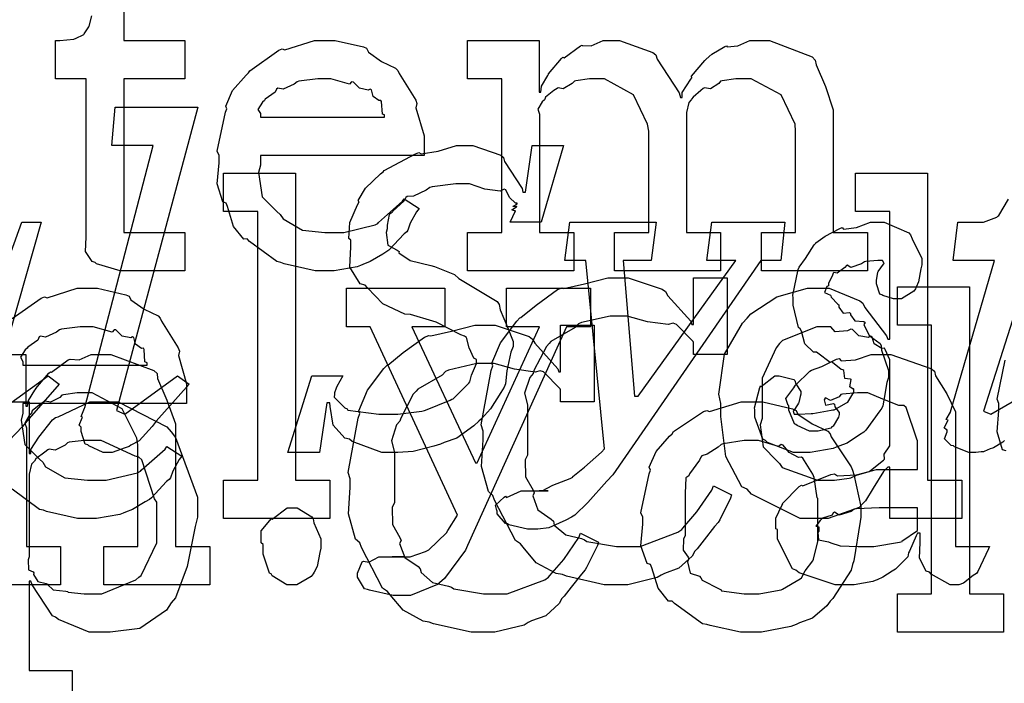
# Model space of a CAD drawing. Extents: x 0 to 8.5, y 0 to 11.
# Tile 110 of 256: x 2.774 to 3.13, y 4.021 to 4.261. Entities that reach past the tile are written whole.
import ezdxf

# ---------------------------------------------------------------- set-up
doc = ezdxf.new("R2010")
doc.units = 0
doc.layers.get('0').update_dxf_attribs({"linetype": 'CONTINUOUS'})

msp = doc.modelspace()

# ---------------------------------------------------------------- linework, layer by layer
at = {"color": 0}
for points in [[(2.81158, 4.28136), (2.81158, 4.25358), (2.83371, 4.25358), (2.83371, 4.23969), (2.81158, 4.23969), (2.81158, 4.18414), (2.83371, 4.18414), (2.83371, 4.17025), (2.83274, 4.17025), (2.83051, 4.17025), (2.82981, 4.17025), (2.82856, 4.17025), (2.82574, 4.17025), (2.82482, 4.17025), (2.8234, 4.17025), (2.82021, 4.17025), (2.81917, 4.17025), (2.81771, 4.17025), (2.8144, 4.17025), (2.81332, 4.17025), (2.81332, 4.17025), (2.81028, 4.17025), (2.80171, 4.17279), (2.80117, 4.17329), (2.80012, 4.17356), (2.79775, 4.17725), (2.7979, 4.18246), (2.7979, 4.18414), (2.7979, 4.23969), (2.78683, 4.23969), (2.78683, 4.25358), (2.78836, 4.25358), (2.78836, 4.25358), (2.79346, 4.25412), (2.79378, 4.25424), (2.79411, 4.25429), (2.79704, 4.25581), (2.79725, 4.25597), (2.79725, 4.25597), (2.79889, 4.25851), (2.79899, 4.25879), (2.79899, 4.25879), (2.79997, 4.26253)], [(3.13049, 4.10883), (3.12989, 4.10818), (3.12646, 4.10622), (3.12614, 4.10601), (3.12528, 4.10585), (3.1231, 4.10482), (3.12289, 4.10471), (3.12201, 4.10471), (3.12007, 4.10449), (3.11942, 4.10449), (3.11942, 4.10449), (3.11757, 4.10449), (3.11242, 4.1065), (3.11203, 4.10688), (3.11111, 4.10704), (3.10872, 4.10938), (3.10965, 4.11193), (3.10965, 4.11274), (3.10949, 4.11268), (3.10856, 4.11344), (3.10997, 4.11594), (3.11008, 4.11621), (3.10997, 4.11615), (3.10938, 4.11638), (3.11089, 4.11903), (3.11094, 4.11925), (3.12679, 4.17393), (3.11182, 4.17393), (3.11356, 4.18782), (3.12115, 4.18782), (3.12289, 4.18782), (3.12771, 4.18967), (3.1281, 4.19), (3.12842, 4.19021), (3.13189, 4.19618)], [(2.76796, 4.16938), (2.77468, 4.18782), (2.78162, 4.18782), (2.7621, 4.11947)], [(3.14025, 4.17393), (3.12289, 4.11947), (3.12549, 4.11838), (3.14958, 4.13226)], [(2.77121, 4.15294), (2.78168, 4.16037), (2.78288, 4.16086), (2.78386, 4.16049), (2.79465, 4.1639), (2.79829, 4.1639), (2.80208, 4.1639), (2.81233, 4.16157), (2.81347, 4.16108), (2.81413, 4.15972), (2.81896, 4.15631), (2.824, 4.15392), (2.82476, 4.15306), (2.82525, 4.15196), (2.83128, 4.14231), (2.83171, 4.14111), (2.83132, 4.13954), (2.83431, 4.12935), (2.83431, 4.12592), (2.83431, 4.12224), (2.77507, 4.12224), (2.77507, 4.11876), (2.77436, 4.11615), (2.77572, 4.10736), (2.78103, 4.10206), (2.78222, 4.10097), (2.78326, 4.09933), (2.79025, 4.09526), (2.79839, 4.09446), (2.80111, 4.09446), (2.80524, 4.09446), (2.81657, 4.09717), (2.8176, 4.09771), (2.81782, 4.09804), (2.82656, 4.10574), (2.82715, 4.10661), (2.83257, 4.10314), (2.8316, 4.10194), (2.82932, 4.09776), (2.82844, 4.09532), (2.82801, 4.09467), (2.82704, 4.09397), (2.82156, 4.08806), (2.82086, 4.08751), (2.81933, 4.08658), (2.81478, 4.08388), (2.81218, 4.08285), (2.81131, 4.08251), (2.81011, 4.08203), (2.80171, 4.08057), (2.79893, 4.08057), (2.79893, 4.08057), (2.79482, 4.08057), (2.78364, 4.08311), (2.78244, 4.08361), (2.78103, 4.08388), (2.77111, 4.09119)], [(2.75028, 4.13997), (2.7761, 4.13997), (2.7761, 4.12131), (2.77675, 4.12131), (2.77675, 4.12131), (2.77701, 4.12326), (2.7794, 4.12706), (2.77979, 4.12761), (2.77968, 4.12765), (2.78444, 4.13325), (2.785, 4.13368), (2.78537, 4.13351), (2.79144, 4.13797), (2.79215, 4.13824), (2.79215, 4.13824), (2.79542, 4.13803), (2.79981, 4.13997), (2.80126, 4.13997), (2.80686, 4.13997), (2.82249, 4.13422), (2.82362, 4.13303), (2.82374, 4.13129), (2.82715, 4.12343), (2.83035, 4.11486), (2.83035, 4.11199), (2.83035, 4.07053), (2.84272, 4.07053), (2.84272, 4.05664), (2.80431, 4.05664), (2.80431, 4.07053), (2.81668, 4.07053), (2.81668, 4.10721), (2.81625, 4.10965), (2.81099, 4.12028), (2.80007, 4.12608), (2.7965, 4.12608), (2.79465, 4.12608), (2.78971, 4.12538), (2.78911, 4.12522), (2.78836, 4.12435), (2.78504, 4.12267), (2.78304, 4.1231), (2.78261, 4.12283), (2.78153, 4.12207), (2.77843, 4.11957), (2.77815, 4.11876), (2.77806, 4.11849), (2.77729, 4.11783), (2.77572, 4.11513), (2.77632, 4.11344), (2.77632, 4.11285), (2.77632, 4.07053), (2.78868, 4.07053), (2.78868, 4.05664), (2.75028, 4.05664)], [(3.13103, 4.10508), (3.12978, 4.10547), (3.12776, 4.11199), (3.12842, 4.11968), (3.12842, 4.12224), (3.12776, 4.12381), (3.13075, 4.13792)], [(2.76492, 4.11838), (2.78424, 4.13226), (2.78814, 4.12924), (2.77642, 4.11578), (2.7749, 4.11393), (2.76992, 4.10872)], [(2.75125, 4.12278), (2.77729, 4.12278), (2.77729, 4.10411), (2.77794, 4.10411), (2.77794, 4.10563), (2.78082, 4.11003), (2.78581, 4.11626), (2.78683, 4.11714), (2.78776, 4.1174), (2.79926, 4.12278), (2.80311, 4.12278), (2.80951, 4.12278), (2.8271, 4.11376), (2.82872, 4.11193), (2.83024, 4.10992), (2.83826, 4.08832), (2.83826, 4.08111), (2.8374, 4.07775), (2.83453, 4.06326), (2.83029, 4.05192), (2.82872, 4.05007), (2.82704, 4.04742), (2.81739, 4.04081), (2.80664, 4.03944), (2.80311, 4.03944), (2.79904, 4.03944), (2.78788, 4.044), (2.78683, 4.04486), (2.78575, 4.04536), (2.77838, 4.05664), (2.77794, 4.05789), (2.77729, 4.05789), (2.77729, 4.02556), (2.79292, 4.02556), (2.79292, 4.01167)]]:
    msp.add_lwpolyline(points, dxfattribs=at)
for points in [[(2.88493, 4.17025), (2.88081, 4.17025), (2.86963, 4.17279), (2.86843, 4.17329), (2.86703, 4.17356), (2.8571, 4.18088), (2.85628, 4.18175), (2.85508, 4.18169), (2.85135, 4.18631), (2.84912, 4.19353), (2.84868, 4.19476), (2.84744, 4.19515), (2.84543, 4.20167), (2.84608, 4.20936), (2.84608, 4.21192), (2.84543, 4.21349), (2.84842, 4.2276), (2.8489, 4.22885), (2.84847, 4.22987), (2.85092, 4.23551), (2.85585, 4.241), (2.85672, 4.24186), (2.85721, 4.24262), (2.86768, 4.25006), (2.86888, 4.25054), (2.86985, 4.25017), (2.88064, 4.25358), (2.88428, 4.25358), (2.88807, 4.25358), (2.89833, 4.25125), (2.89947, 4.25076), (2.90013, 4.2494), (2.90494, 4.24599), (2.91, 4.2436), (2.91075, 4.24274), (2.91124, 4.24164), (2.91726, 4.23199), (2.91769, 4.23079), (2.91732, 4.22922), (2.92031, 4.21903), (2.92031, 4.2156), (2.92031, 4.21192), (2.86106, 4.21192), (2.86106, 4.20844), (2.86035, 4.20583), (2.86171, 4.19706), (2.86703, 4.19174), (2.86822, 4.19065), (2.86925, 4.18901), (2.87625, 4.18494), (2.88439, 4.18414), (2.8871, 4.18414), (2.89122, 4.18414), (2.90256, 4.18685), (2.9036, 4.18739), (2.90381, 4.18772), (2.91254, 4.19542), (2.91314, 4.19629), (2.91857, 4.19282), (2.91758, 4.19162), (2.91531, 4.18744), (2.91444, 4.185), (2.91401, 4.18435), (2.91303, 4.18365), (2.90756, 4.17774), (2.90685, 4.17719), (2.90533, 4.17626), (2.90076, 4.17356), (2.89817, 4.17253), (2.89729, 4.17219), (2.89611, 4.17171), (2.88769, 4.17025), (2.88493, 4.17025)], [(2.93608, 4.18414), (2.94846, 4.18414), (2.94846, 4.23969), (2.93608, 4.23969), (2.93608, 4.25358), (2.96192, 4.25358), (2.96192, 4.23492), (2.96257, 4.23492), (2.96257, 4.23492), (2.96283, 4.23703), (2.96506, 4.24089), (2.96539, 4.24143), (2.96533, 4.24149), (2.97006, 4.24707), (2.9706, 4.2475), (2.97097, 4.24735), (2.97689, 4.25163), (2.97754, 4.25185), (2.97754, 4.25179), (2.98085, 4.25163), (2.98519, 4.25358), (2.98665, 4.25358), (2.99104, 4.25358), (3.00315, 4.24924), (3.00424, 4.24837), (3.00472, 4.24685), (3.01269, 4.23469), (3.01313, 4.23296), (3.01378, 4.23296), (3.01378, 4.23475), (3.01687, 4.23958), (3.01725, 4.24013), (3.01708, 4.24072), (3.02192, 4.24636), (3.02246, 4.24685), (3.02246, 4.24685), (3.02447, 4.24869), (3.02914, 4.25136), (3.02983, 4.25163), (3.03, 4.25125), (3.03386, 4.25163), (3.03831, 4.25358), (3.03982, 4.25358), (3.04536, 4.25358), (3.06087, 4.24761), (3.06196, 4.24642), (3.06228, 4.24474), (3.06569, 4.23693), (3.06847, 4.22846), (3.06847, 4.22558), (3.06847, 4.18414), (3.08083, 4.18414), (3.08083, 4.17025), (3.04243, 4.17025), (3.04243, 4.18414), (3.05479, 4.18414), (3.05479, 4.22081), (3.05464, 4.22325), (3.04958, 4.23389), (3.03868, 4.23969), (3.03504, 4.23969), (3.03321, 4.23969), (3.02826, 4.23899), (3.02767, 4.23882), (3.02707, 4.23796), (3.02399, 4.23611), (3.02181, 4.23649), (3.02138, 4.23622), (3.02046, 4.23546), (3.01768, 4.23313), (3.01719, 4.23236), (3.01704, 4.2321), (3.01622, 4.23118), (3.01531, 4.22749), (3.01531, 4.22624), (3.01531, 4.18414), (3.02767, 4.18414), (3.02767, 4.17025), (2.98926, 4.17025), (2.98926, 4.18414), (3.00163, 4.18414), (3.00163, 4.22081), (3.00125, 4.22325), (2.99615, 4.23389), (2.98557, 4.23969), (2.9821, 4.23969), (2.98025, 4.23969), (2.97526, 4.23899), (2.97472, 4.23882), (2.97396, 4.23796), (2.97071, 4.23611), (2.96881, 4.23649), (2.96843, 4.23622), (2.96733, 4.23546), (2.96425, 4.23313), (2.96397, 4.23232), (2.96386, 4.2321), (2.96311, 4.23144), (2.96153, 4.22868), (2.96212, 4.22689), (2.96212, 4.22624), (2.96212, 4.18414), (2.9745, 4.18414), (2.9745, 4.17025), (2.93608, 4.17025), (2.93608, 4.18414)], [(2.86106, 4.22581), (2.90597, 4.22581), (2.90597, 4.22667), (2.90522, 4.22694), (2.90489, 4.2315), (2.90468, 4.23188), (2.90397, 4.23182), (2.90181, 4.23335), (2.90121, 4.23574), (2.90076, 4.236), (2.90007, 4.23562), (2.89692, 4.23628), (2.89469, 4.2385), (2.89404, 4.23861), (2.89333, 4.23774), (2.8865, 4.23969), (2.88428, 4.23969), (2.88178, 4.23969), (2.875, 4.23882), (2.87429, 4.23861), (2.87321, 4.23774), (2.86925, 4.23594), (2.86735, 4.23628), (2.86692, 4.236), (2.86637, 4.23486), (2.86279, 4.23232), (2.86257, 4.23188), (2.86182, 4.23128), (2.86014, 4.22863), (2.86106, 4.22715), (2.86106, 4.22667), (2.86106, 4.22581)], [(2.80587, 4.10449), (2.80404, 4.10449), (2.79893, 4.10688), (2.7985, 4.10732), (2.79758, 4.10753), (2.79611, 4.11208), (2.79611, 4.11361), (2.79611, 4.11361), (2.79542, 4.11436), (2.79644, 4.11703), (2.79656, 4.11729), (2.79656, 4.11729), (2.79611, 4.11757), (2.79731, 4.12056), (2.79742, 4.12076), (2.82215, 4.2156), (2.80718, 4.2156), (2.80849, 4.22949), (2.83843, 4.22949), (2.80892, 4.11968), (2.81196, 4.11838), (2.83106, 4.13226), (2.83518, 4.12924), (2.82324, 4.11578), (2.82189, 4.11388), (2.81711, 4.10872), (2.81413, 4.1071), (2.81347, 4.10667), (2.81201, 4.10612), (2.8074, 4.10449), (2.80587, 4.10449)], [(2.9089, 4.10449), (2.905, 4.10449), (2.89432, 4.10851), (2.89328, 4.10926), (2.8916, 4.10969), (2.88738, 4.11436), (2.88624, 4.1211), (2.88612, 4.1225), (2.88504, 4.1225), (2.88243, 4.10449), (2.87093, 4.10449), (2.87961, 4.13226), (2.8909, 4.13226), (2.88872, 4.12836), (2.88846, 4.12771), (2.88786, 4.12608), (2.88786, 4.12554), (2.88769, 4.12446), (2.89165, 4.12067), (2.89242, 4.12033), (2.89264, 4.11985), (2.90386, 4.11838), (2.90761, 4.11838), (2.91081, 4.11838), (2.91943, 4.11947), (2.92042, 4.11968), (2.92079, 4.11985), (2.92969, 4.12337), (2.93039, 4.12381), (2.93083, 4.12386), (2.93647, 4.12956), (2.9369, 4.1301), (2.9369, 4.1301), (2.9375, 4.13249), (2.93929, 4.13672), (2.93929, 4.13813), (2.93832, 4.13857), (2.93668, 4.14236), (2.93565, 4.14615), (2.93494, 4.1466), (2.93365, 4.14708), (2.92464, 4.15164), (2.92344, 4.15201), (2.91542, 4.1544), (2.91336, 4.15451), (2.90539, 4.15831), (2.89979, 4.16407), (2.89893, 4.16504), (2.89719, 4.16558), (2.89339, 4.17156), (2.89372, 4.17888), (2.89372, 4.18132), (2.89307, 4.18197), (2.89344, 4.18767), (2.89621, 4.19417), (2.89675, 4.19521), (2.89638, 4.19564), (2.89914, 4.20014), (2.90451, 4.20529), (2.90543, 4.20606), (2.90588, 4.20649), (2.91721, 4.21262), (2.91846, 4.213), (2.91928, 4.21251), (2.92546, 4.21354), (2.93207, 4.2156), (2.93431, 4.2156), (2.93799, 4.2156), (2.94808, 4.21203), (2.94906, 4.21126), (2.94937, 4.20975), (2.95578, 4.20008), (2.956, 4.19868), (2.95708, 4.19868), (2.95947, 4.2156), (2.97076, 4.2156), (2.96272, 4.18782), (2.95144, 4.18782), (2.9534, 4.19194), (2.95307, 4.19189), (2.9521, 4.19228), (2.95378, 4.19336), (2.95383, 4.19347), (2.9535, 4.19342), (2.95242, 4.19353), (2.95404, 4.1945), (2.95404, 4.19476), (2.95335, 4.19476), (2.95122, 4.19678), (2.94993, 4.19954), (2.94928, 4.19976), (2.94781, 4.19911), (2.94228, 4.19976), (2.93674, 4.20171), (2.93494, 4.20171), (2.93181, 4.20171), (2.92324, 4.20063), (2.92236, 4.20042), (2.92106, 4.19943), (2.91644, 4.19726), (2.91417, 4.1971), (2.91368, 4.19672), (2.91314, 4.19558), (2.90896, 4.19185), (2.90869, 4.19129), (2.90771, 4.1906), (2.90696, 4.18674), (2.90696, 4.18544), (2.90653, 4.18414), (2.90713, 4.17947), (2.91054, 4.17774), (2.91129, 4.17719), (2.91114, 4.17676), (2.91521, 4.17393), (2.92269, 4.17219), (2.9241, 4.17176), (2.93126, 4.16894), (2.93283, 4.16743), (2.94672, 4.15913), (2.94754, 4.1581), (2.94786, 4.15614), (2.95053, 4.14985), (2.95253, 4.14464), (2.95253, 4.1429), (2.95167, 4.14085), (2.95031, 4.134), (2.94982, 4.12935), (2.94928, 4.12815), (2.94808, 4.12619), (2.94439, 4.12033), (2.94114, 4.11669), (2.94015, 4.11578), (2.93826, 4.11415), (2.93213, 4.10969), (2.92757, 4.10807), (2.92626, 4.10753), (2.92389, 4.10678), (2.91639, 4.10487), (2.91075, 4.10449), (2.9089, 4.10449)], [(2.84771, 4.09446), (2.86008, 4.09446), (2.86008, 4.19168), (2.84771, 4.19168), (2.84771, 4.20557), (2.87375, 4.20557), (2.87375, 4.09446), (2.88612, 4.09446), (2.88612, 4.08057), (2.84771, 4.08057), (2.84771, 4.09446)], [(3.06287, 4.08057), (3.05647, 4.08057), (3.0389, 4.08946), (3.03728, 4.09119), (3.03532, 4.09212), (3.02957, 4.10308), (3.02772, 4.11746), (3.02772, 4.12224), (3.02701, 4.1256), (3.02903, 4.14003), (3.03564, 4.15132), (3.03728, 4.15306), (3.03857, 4.15462), (3.04801, 4.16081), (3.05914, 4.1639), (3.06287, 4.1639), (3.06694, 4.1639), (3.07813, 4.1594), (3.07915, 4.15847), (3.07986, 4.1569), (3.08778, 4.14675), (3.08826, 4.14546), (3.08892, 4.14546), (3.08892, 4.19168), (3.07656, 4.19168), (3.07656, 4.20557), (3.1026, 4.20557), (3.1026, 4.09446), (3.11496, 4.09446), (3.11496, 4.08057), (3.08892, 4.08057), (3.08892, 4.09924), (3.08826, 4.09924), (3.08669, 4.0976), (3.0829, 4.09153), (3.08018, 4.08697), (3.07915, 4.08599), (3.07781, 4.08464), (3.06657, 4.08057), (3.06287, 4.08057)], [(2.96024, 4.07671), (2.95779, 4.07671), (2.95101, 4.07835), (2.95047, 4.07867), (2.94976, 4.07883), (2.94678, 4.08231), (2.94678, 4.08344), (2.94661, 4.08344), (2.94613, 4.08544), (2.94928, 4.08832), (2.94982, 4.08865), (2.95014, 4.08817), (2.9554, 4.0906), (2.95719, 4.0906), (2.95719, 4.0906), (2.96158, 4.0906), (2.96306, 4.0906), (2.96306, 4.0906), (2.96522, 4.0906), (2.96522, 4.0906), (2.96496, 4.0906), (2.96431, 4.0906), (2.96414, 4.0906), (2.9636, 4.0906), (2.96235, 4.0906), (2.96197, 4.0906), (2.96306, 4.0906), (2.96306, 4.0906), (2.96696, 4.09267), (2.97319, 4.09506), (2.97412, 4.0956), (2.97412, 4.09576), (2.97835, 4.09918), (2.9846, 4.10465), (2.98562, 4.10579), (2.97889, 4.17393), (2.97131, 4.17393), (2.97304, 4.18782), (3.00429, 4.18782), (3.00256, 4.17393), (2.99235, 4.17393), (2.99647, 4.12489), (2.99778, 4.12489), (3.03315, 4.17393), (3.02274, 4.17393), (3.02447, 4.18782), (3.05094, 4.18782), (3.04943, 4.17393), (3.04226, 4.17393), (2.98867, 4.09646), (2.98643, 4.09413), (2.97965, 4.08637), (2.97487, 4.08182), (2.97368, 4.08106), (2.97168, 4.08003), (2.96544, 4.07726), (2.96153, 4.07671), (2.96024, 4.07671)], [(3.0574, 4.10449), (3.05404, 4.10449), (3.0446, 4.10813), (3.04394, 4.10883), (3.04292, 4.10926), (3.04004, 4.11724), (3.04004, 4.1199), (3.03999, 4.12061), (3.04183, 4.12799), (3.04221, 4.12858), (3.04237, 4.12836), (3.04725, 4.13226), (3.04893, 4.13226), (3.04893, 4.13226), (3.05419, 4.13086), (3.05458, 4.13053), (3.05485, 4.12929), (3.05675, 4.12651), (3.05675, 4.12554), (3.05647, 4.12478), (3.05599, 4.12261), (3.05587, 4.12229), (3.05556, 4.12169), (3.05414, 4.11968), (3.05393, 4.11947), (3.05436, 4.11838), (3.05604, 4.11838), (3.06044, 4.1186), (3.06108, 4.1186), (3.06108, 4.11865), (3.06771, 4.11979), (3.06825, 4.1199), (3.06874, 4.11996), (3.07329, 4.12244), (3.07368, 4.12272), (3.07368, 4.12272), (3.07585, 4.12631), (3.07585, 4.1275), (3.07568, 4.12744), (3.07449, 4.12825), (3.07493, 4.13092), (3.07476, 4.13118), (3.07454, 4.13097), (3.07269, 4.13129), (3.07226, 4.13422), (3.07194, 4.13444), (3.07129, 4.13456), (3.06819, 4.13704), (3.06782, 4.13726), (3.06739, 4.1371), (3.06287, 4.1404), (3.06239, 4.14074), (3.06136, 4.14074), (3.05817, 4.14378), (3.05697, 4.14844), (3.05653, 4.14919), (3.05583, 4.14974), (3.05393, 4.15782), (3.05393, 4.16049), (3.05387, 4.16146), (3.05572, 4.17074), (3.0561, 4.17156), (3.0561, 4.17156), (3.05838, 4.17475), (3.06153, 4.17964), (3.06218, 4.18024), (3.06213, 4.18033), (3.06554, 4.18272), (3.07081, 4.18554), (3.07172, 4.18587), (3.07221, 4.18528), (3.07688, 4.18587), (3.08192, 4.18782), (3.08365, 4.18782), (3.08686, 4.18782), (3.09581, 4.18403), (3.09646, 4.18326), (3.09706, 4.18175), (3.10058, 4.17475), (3.10058, 4.17242), (3.10021, 4.1709), (3.09928, 4.16624), (3.09853, 4.16433), (3.09819, 4.16374), (3.0976, 4.16282), (3.09315, 4.16004), (3.09169, 4.16004), (3.09028, 4.16004), (3.08637, 4.16135), (3.08604, 4.16157), (3.08535, 4.16174), (3.0841, 4.16553), (3.0841, 4.16678), (3.0841, 4.16678), (3.08464, 4.16976), (3.08475, 4.17003), (3.08475, 4.17003), (3.08664, 4.17269), (3.08692, 4.17285), (3.08626, 4.17393), (3.08464, 4.17393), (3.08029, 4.17361), (3.07975, 4.1735), (3.07867, 4.17275), (3.07482, 4.17139), (3.07351, 4.17231), (3.07324, 4.17219), (3.0726, 4.17139), (3.06988, 4.16943), (3.06862, 4.1696), (3.06847, 4.16938), (3.06808, 4.16835), (3.06674, 4.16575), (3.06674, 4.16482), (3.06619, 4.1645), (3.06526, 4.16233), (3.06743, 4.16146), (3.0676, 4.16114), (3.06776, 4.16075), (3.0701, 4.15815), (3.07042, 4.15788), (3.07042, 4.15712), (3.0721, 4.15489), (3.07433, 4.15511), (3.07476, 4.15483), (3.07465, 4.15429), (3.07633, 4.15218), (3.07949, 4.15192), (3.07997, 4.15158), (3.07958, 4.15076), (3.08149, 4.14686), (3.08539, 4.14388), (3.08583, 4.14312), (3.08589, 4.1415), (3.08843, 4.13411), (3.08843, 4.13162), (3.08789, 4.12983), (3.08692, 4.12418), (3.08643, 4.12136), (3.08604, 4.12056), (3.08529, 4.11957), (3.08024, 4.11253), (3.07954, 4.11187), (3.07801, 4.11083), (3.07346, 4.10786), (3.07053, 4.10678), (3.06956, 4.10644), (3.06842, 4.10596), (3.06011, 4.10449), (3.0574, 4.10449)], [(2.99056, 4.05664), (2.98551, 4.05664), (2.9719, 4.05974), (2.97038, 4.06033), (2.9681, 4.06071), (2.96094, 4.06461), (2.95622, 4.07021), (2.95518, 4.0714), (2.95344, 4.0726), (2.94581, 4.08729), (2.94521, 4.08897), (2.94362, 4.09033), (2.94108, 4.09944), (2.94174, 4.10906), (2.94174, 4.11219), (2.94103, 4.11447), (2.94461, 4.13417), (2.94521, 4.13585), (2.94482, 4.13678), (2.94797, 4.14421), (2.95394, 4.15207), (2.95497, 4.15321), (2.95535, 4.15332), (2.96094, 4.15782), (2.96864, 4.16347), (2.97017, 4.16407), (2.97086, 4.16385), (2.97835, 4.16558), (2.98682, 4.16775), (2.98969, 4.16775), (2.99419, 4.16775), (3.00651, 4.16363), (3.00771, 4.16276), (3.00851, 4.16124), (3.01687, 4.15201), (3.01725, 4.15082), (3.0179, 4.15082), (3.0179, 4.16775), (3.03006, 4.16775), (3.03006, 4.13997), (3.0179, 4.13997), (3.0179, 4.14432), (3.01779, 4.14469), (3.01172, 4.15082), (3.01053, 4.15126), (3.00868, 4.15076), (3.00119, 4.15181), (2.99388, 4.15386), (2.99143, 4.15386), (2.98762, 4.15386), (2.97732, 4.15153), (2.97624, 4.15104), (2.97504, 4.14968), (2.96625, 4.14464), (2.9656, 4.14388), (2.96457, 4.14279), (2.96007, 4.13411), (2.95975, 4.13303), (2.95856, 4.13167), (2.95671, 4.12592), (2.95779, 4.12169), (2.95779, 4.12022), (2.95779, 4.10351), (2.95692, 4.10189), (2.95703, 4.09565), (2.95975, 4.09088), (2.96018, 4.08985), (2.95964, 4.08876), (2.96149, 4.08371), (2.96636, 4.0804), (2.96712, 4.07964), (2.96739, 4.07824), (2.97157, 4.07465), (2.97732, 4.07335), (2.9784, 4.07292), (2.97922, 4.07232), (2.98996, 4.07053), (2.9936, 4.07053), (2.99858, 4.07053), (3.01221, 4.07563), (3.01357, 4.07661), (3.014, 4.07715), (3.0191, 4.08296), (3.02447, 4.09088), (3.02507, 4.09244), (3.03157, 4.08919), (3.03125, 4.088), (3.02735, 4.08008), (3.02681, 4.07921), (3.02544, 4.07769), (3.02175, 4.07292), (3.01921, 4.06967), (3.01833, 4.06879), (3.01736, 4.067), (3.01258, 4.06261), (3.00738, 4.06076), (3.00618, 4.06011), (3.00472, 4.05925), (2.99408, 4.05664), (2.99056, 4.05664)], [(3.09169, 4.05333), (3.10406, 4.05333), (3.10406, 4.15056), (3.09169, 4.15056), (3.09169, 4.16444), (3.11774, 4.16444), (3.11774, 4.05333), (3.1301, 4.05333), (3.1301, 4.03944), (3.09169, 4.03944), (3.09169, 4.05333)], [(2.91222, 4.05279), (2.90913, 4.05279), (2.9005, 4.05464), (2.89985, 4.05496), (2.89871, 4.05512), (2.89615, 4.0594), (2.89615, 4.06082), (2.89615, 4.06082), (2.89794, 4.06489), (2.89833, 4.06515), (2.89833, 4.06515), (2.90033, 4.06478), (2.90386, 4.06668), (2.90506, 4.06668), (2.90506, 4.06668), (2.90944, 4.06668), (2.91092, 4.06668), (2.91092, 4.06668), (2.91308, 4.06668), (2.91308, 4.06668), (2.91271, 4.06668), (2.91183, 4.06668), (2.91157, 4.06668), (2.91086, 4.06668), (2.90924, 4.06668), (2.90875, 4.06668), (2.90983, 4.06668), (2.91228, 4.06668), (2.91308, 4.06668), (2.91521, 4.06668), (2.92085, 4.06868), (2.92156, 4.06907), (2.92204, 4.06922), (2.92839, 4.07542), (2.92893, 4.07622), (2.9324, 4.08187), (2.90072, 4.15001), (2.89225, 4.15001), (2.89225, 4.1639), (2.92785, 4.1639), (2.92785, 4.15001), (2.9159, 4.15001), (2.93892, 4.10075), (2.93956, 4.10075), (2.96212, 4.15001), (2.95019, 4.15001), (2.95019, 4.1639), (2.98058, 4.1639), (2.98058, 4.15001), (2.9719, 4.15001), (2.93608, 4.07081), (2.93528, 4.06917), (2.92774, 4.05886), (2.92676, 4.058), (2.92518, 4.05669), (2.91542, 4.05279), (2.91222, 4.05279)], [(2.77507, 4.13612), (2.81999, 4.13612), (2.81999, 4.13699), (2.81922, 4.13726), (2.8189, 4.14182), (2.81868, 4.14219), (2.81799, 4.14214), (2.81581, 4.14367), (2.81521, 4.14606), (2.81478, 4.14632), (2.81407, 4.14594), (2.81093, 4.1466), (2.80871, 4.14882), (2.80806, 4.14893), (2.80735, 4.14806), (2.80051, 4.15001), (2.79829, 4.15001), (2.79579, 4.15001), (2.78901, 4.14914), (2.78831, 4.14893), (2.78722, 4.14806), (2.78326, 4.14626), (2.78136, 4.1466), (2.78093, 4.14632), (2.78039, 4.14518), (2.77681, 4.14264), (2.77658, 4.14219), (2.77582, 4.1416), (2.77414, 4.13894), (2.77507, 4.13747), (2.77507, 4.13699), (2.77507, 4.13612)], [(2.94239, 4.03944), (2.93733, 4.03944), (2.92372, 4.04254), (2.92219, 4.04313), (2.91992, 4.04351), (2.91276, 4.04742), (2.90804, 4.053), (2.90701, 4.05419), (2.90528, 4.05539), (2.89762, 4.0701), (2.89703, 4.07178), (2.89546, 4.07314), (2.8929, 4.08225), (2.89356, 4.09185), (2.89356, 4.095), (2.89285, 4.09728), (2.89643, 4.11697), (2.89703, 4.11865), (2.89665, 4.11957), (2.89979, 4.12701), (2.90576, 4.13488), (2.90679, 4.13601), (2.90717, 4.13612), (2.91276, 4.14063), (2.92046, 4.14626), (2.92199, 4.14686), (2.92269, 4.14665), (2.93018, 4.14839), (2.93864, 4.15056), (2.94151, 4.15056), (2.94601, 4.15056), (2.95833, 4.14643), (2.95953, 4.14556), (2.96035, 4.14404), (2.96869, 4.13482), (2.96907, 4.13363), (2.96972, 4.13363), (2.96972, 4.15056), (2.98188, 4.15056), (2.98188, 4.12278), (2.96972, 4.12278), (2.96972, 4.12711), (2.96963, 4.1275), (2.96354, 4.13363), (2.96235, 4.13406), (2.9605, 4.13357), (2.95301, 4.1346), (2.94569, 4.13667), (2.94325, 4.13667), (2.93946, 4.13667), (2.92914, 4.13433), (2.92806, 4.13385), (2.92686, 4.13249), (2.91808, 4.12744), (2.91743, 4.12668), (2.91639, 4.1256), (2.91189, 4.11692), (2.91157, 4.11583), (2.91037, 4.11447), (2.90853, 4.10872), (2.90961, 4.10449), (2.90961, 4.10303), (2.90961, 4.08632), (2.90875, 4.08469), (2.90886, 4.07844), (2.91157, 4.07368), (2.912, 4.07264), (2.91146, 4.07156), (2.91331, 4.06651), (2.91818, 4.06321), (2.91894, 4.06244), (2.91922, 4.06104), (2.92339, 4.05746), (2.92914, 4.05615), (2.93024, 4.05572), (2.93104, 4.05512), (2.94179, 4.05333), (2.94542, 4.05333), (2.95042, 4.05333), (2.96403, 4.05843), (2.96539, 4.0594), (2.96582, 4.05994), (2.97092, 4.06575), (2.97629, 4.07368), (2.97689, 4.07525), (2.9834, 4.072), (2.98307, 4.07081), (2.97917, 4.06288), (2.97863, 4.06201), (2.97726, 4.06049), (2.97358, 4.05572), (2.97103, 4.05246), (2.97017, 4.0516), (2.96918, 4.04981), (2.96442, 4.04542), (2.95921, 4.04357), (2.95801, 4.04292), (2.95654, 4.04204), (2.9459, 4.03944), (2.94239, 4.03944)], [(3.067, 4.09446), (3.06896, 4.09446), (3.07417, 4.09521), (3.07482, 4.09532), (3.07482, 4.09532), (3.07693, 4.09631), (3.08143, 4.09765), (3.08197, 4.09793), (3.08197, 4.09793), (3.08664, 4.10167), (3.08697, 4.10206), (3.08697, 4.10206), (3.08692, 4.10389), (3.08892, 4.10693), (3.08892, 4.10792), (3.08892, 4.13656), (3.08892, 4.13797), (3.08729, 4.14182), (3.08697, 4.14219), (3.0861, 4.14214), (3.08333, 4.14382), (3.08251, 4.14626), (3.08197, 4.14654), (3.08117, 4.14615), (3.07775, 4.14675), (3.07547, 4.14903), (3.07482, 4.14914), (3.07362, 4.14854), (3.06917, 4.14817), (3.06754, 4.15001), (3.067, 4.15001), (3.0625, 4.15001), (3.05007, 4.14497), (3.04899, 4.14393), (3.04779, 4.14231), (3.04269, 4.13135), (3.04269, 4.12765), (3.04269, 4.11681), (3.04194, 4.11453), (3.04308, 4.10656), (3.0479, 4.10157), (3.04899, 4.10053), (3.04992, 4.09901), (3.06272, 4.09446), (3.067, 4.09446)], [(3.07383, 4.05664), (3.06913, 4.05664), (3.0561, 4.06099), (3.05496, 4.06185), (3.05371, 4.06233), (3.04824, 4.07308), (3.04824, 4.07661), (3.04769, 4.07688), (3.04764, 4.08078), (3.04986, 4.08529), (3.05018, 4.08594), (3.05007, 4.08604), (3.05615, 4.09224), (3.05692, 4.09267), (3.0574, 4.09244), (3.0676, 4.09657), (3.06885, 4.09679), (3.06999, 4.09603), (3.07682, 4.0964), (3.08415, 4.09831), (3.08664, 4.09831), (3.09901, 4.09831), (3.09901, 4.10872), (3.09868, 4.10926), (3.09483, 4.12082), (3.09403, 4.12153), (3.09218, 4.12153), (3.08637, 4.12381), (3.081, 4.12608), (3.07926, 4.12608), (3.07726, 4.12608), (3.07183, 4.12554), (3.07124, 4.12543), (3.07058, 4.12468), (3.06743, 4.12326), (3.06569, 4.12429), (3.06538, 4.12414), (3.06538, 4.12392), (3.06511, 4.12358), (3.06565, 4.12164), (3.06853, 4.12218), (3.06885, 4.12196), (3.06901, 4.12104), (3.07058, 4.11897), (3.07058, 4.11828), (3.07032, 4.11729), (3.06842, 4.11404), (3.06799, 4.11372), (3.06754, 4.11333), (3.06299, 4.11219), (3.06147, 4.11219), (3.05985, 4.11219), (3.05539, 4.11421), (3.05496, 4.11458), (3.05442, 4.11481), (3.05236, 4.11985), (3.05236, 4.12153), (3.05219, 4.12153), (3.05132, 4.12397), (3.05414, 4.12793), (3.05453, 4.12847), (3.05479, 4.12885), (3.05994, 4.1339), (3.0606, 4.13433), (3.0606, 4.13428), (3.06429, 4.13564), (3.06961, 4.13824), (3.07058, 4.13846), (3.07129, 4.13769), (3.0765, 4.13807), (3.08214, 4.13997), (3.08404, 4.13997), (3.08931, 4.13997), (3.10379, 4.13493), (3.10508, 4.1339), (3.10553, 4.13226), (3.10954, 4.12576), (3.11268, 4.11919), (3.11268, 4.11697), (3.11268, 4.07053), (3.12506, 4.07053), (3.12463, 4.06961), (3.12076, 4.06147), (3.12028, 4.06076), (3.11908, 4.05994), (3.11567, 4.05718), (3.11388, 4.05664), (3.11333, 4.05664), (3.11083, 4.05664), (3.10389, 4.06044), (3.10335, 4.06119), (3.10215, 4.06158), (3.09972, 4.06619), (3.09987, 4.07189), (3.09987, 4.07379), (3.09987, 4.07531), (3.09901, 4.07531), (3.09847, 4.07433), (3.09608, 4.06874), (3.09576, 4.06814), (3.09543, 4.06668), (3.09147, 4.06272), (3.09099, 4.06228), (3.08985, 4.06158), (3.08643, 4.05935), (3.08431, 4.05843), (3.08361, 4.05817), (3.08274, 4.05778), (3.07607, 4.05664), (3.07383, 4.05664)], [(3.03896, 4.03944), (3.03489, 4.03944), (3.02387, 4.04183), (3.02268, 4.04226), (3.02115, 4.04254), (3.01096, 4.04986), (3.0101, 4.05072), (3.00879, 4.05072), (3.00504, 4.05544), (3.00271, 4.06272), (3.00228, 4.06396), (3.00103, 4.06435), (2.99881, 4.07075), (2.99946, 4.07856), (2.99946, 4.08111), (2.99881, 4.08268), (3.00179, 4.09679), (3.00228, 4.09804), (3.00185, 4.09912), (3.00429, 4.10487), (3.00922, 4.1104), (3.0101, 4.11128), (3.01058, 4.11203), (3.02143, 4.11931), (3.02268, 4.11974), (3.02365, 4.11936), (3.0351, 4.12278), (3.03896, 4.12278), (3.04297, 4.12278), (3.05376, 4.12028), (3.05501, 4.11974), (3.05561, 4.11838), (3.06082, 4.11486), (3.06651, 4.11225), (3.06739, 4.11128), (3.06771, 4.11019), (3.07493, 4.09933), (3.07542, 4.09804), (3.0759, 4.09651), (3.07844, 4.08496), (3.07844, 4.08111), (3.07818, 4.07954), (3.0759, 4.06526), (3.07542, 4.06396), (3.07493, 4.06185), (3.06825, 4.05171), (3.06739, 4.05072), (3.06608, 4.04899), (3.06099, 4.04449), (3.05621, 4.04281), (3.05501, 4.04226), (3.05311, 4.04156), (3.04249, 4.03944), (3.03896, 4.03944)], [(2.79921, 4.05333), (2.80365, 4.05333), (2.81592, 4.05843), (2.817, 4.0594), (2.81782, 4.05994), (2.82351, 4.07178), (2.82351, 4.07568), (2.82351, 4.08653), (2.82269, 4.08778), (2.81808, 4.10183), (2.817, 4.10281), (2.81569, 4.10319), (2.80333, 4.10889), (2.79921, 4.10889), (2.79719, 4.10889), (2.79183, 4.10818), (2.79118, 4.10801), (2.79036, 4.1071), (2.78678, 4.10531), (2.7845, 4.10568), (2.78401, 4.10542), (2.78293, 4.1046), (2.77974, 4.10215), (2.77919, 4.10135), (2.77903, 4.10107), (2.77815, 4.10021), (2.77729, 4.09663), (2.77729, 4.09543), (2.77729, 4.06679), (2.77696, 4.06569), (2.77707, 4.06201), (2.77875, 4.06136), (2.77903, 4.06093), (2.77886, 4.06028), (2.78039, 4.05778), (2.78347, 4.05713), (2.78401, 4.05681), (2.78396, 4.05675), (2.78597, 4.05485), (2.79053, 4.05436), (2.79118, 4.05419), (2.79139, 4.05399), (2.79725, 4.05333), (2.79921, 4.05333)], [(3.03896, 4.05333), (3.04161, 4.05333), (3.04883, 4.05464), (3.04958, 4.05485), (3.05012, 4.05501), (3.05647, 4.05875), (3.05697, 4.05919), (3.05697, 4.05919), (3.05832, 4.06168), (3.06108, 4.06532), (3.06131, 4.06592), (3.06131, 4.06592), (3.06282, 4.07226), (3.06282, 4.07438), (3.06282, 4.08783), (3.06267, 4.08806), (3.06153, 4.09549), (3.06131, 4.09608), (3.06108, 4.09668), (3.05746, 4.10238), (3.05697, 4.10281), (3.05587, 4.10271), (3.05246, 4.10449), (3.05035, 4.10715), (3.04958, 4.10736), (3.04861, 4.10661), (3.04135, 4.10889), (3.03896, 4.10889), (3.03618, 4.10889), (3.02865, 4.10764), (3.02789, 4.10736), (3.02675, 4.10639), (3.02279, 4.10394), (3.02089, 4.10325), (3.02051, 4.10281), (3.01997, 4.10172), (3.01639, 4.09674), (3.01617, 4.09608), (3.01508, 4.09538), (3.01486, 4.08974), (3.01486, 4.08783), (3.01486, 4.07438), (3.01426, 4.07329), (3.01406, 4.06912), (3.01594, 4.06657), (3.01617, 4.06592), (3.01574, 4.06489), (3.01665, 4.06082), (3.02001, 4.05974), (3.02051, 4.05919), (3.02094, 4.05826), (3.02713, 4.05512), (3.02789, 4.05485), (3.02794, 4.05447), (3.03618, 4.05333), (3.03896, 4.05333)], [(2.8725, 4.05664), (2.87061, 4.05664), (2.86535, 4.0599), (2.8649, 4.06054), (2.86436, 4.06087), (2.86208, 4.06765), (2.86208, 4.06988), (2.86208, 4.07118), (2.86133, 4.07183), (2.86128, 4.07617), (2.86442, 4.07986), (2.8649, 4.08051), (2.86529, 4.08035), (2.87067, 4.08442), (2.8725, 4.08442), (2.8744, 4.08442), (2.87961, 4.08117), (2.8801, 4.08051), (2.88037, 4.07904), (2.88292, 4.07319), (2.88292, 4.07118), (2.88292, 4.06988), (2.88254, 4.06825), (2.88157, 4.06321), (2.88053, 4.06119), (2.8801, 4.06054), (2.87944, 4.05957), (2.87424, 4.05664), (2.8725, 4.05664)], [(3.07969, 4.07053), (3.08311, 4.07053), (3.09239, 4.072), (3.09338, 4.07226), (3.09332, 4.07243), (3.09901, 4.07622), (3.09901, 4.07747), (3.09901, 4.08442), (3.08817, 4.08442), (3.08512, 4.08442), (3.07682, 4.0841), (3.07601, 4.08399), (3.07493, 4.08311), (3.07064, 4.08176), (3.06885, 4.08285), (3.06842, 4.08268), (3.06803, 4.08187), (3.06451, 4.08074), (3.06429, 4.08051), (3.06369, 4.07992), (3.06213, 4.07785), (3.06321, 4.07758), (3.06321, 4.07747), (3.06321, 4.07596), (3.06282, 4.07553), (3.0631, 4.07292), (3.06679, 4.0721), (3.06754, 4.07183), (3.06754, 4.07183), (3.07101, 4.07069), (3.07753, 4.07053), (3.07969, 4.07053)]]:
    msp.add_lwpolyline(points, close=True, dxfattribs=at)

doc.saveas('drawing.dxf')
